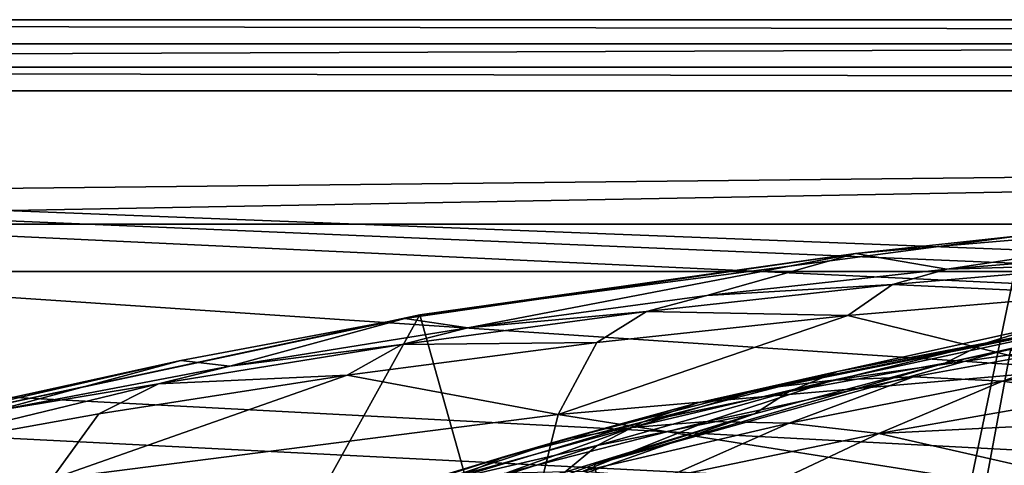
# Model space of a CAD drawing. Header units: metres. Extents: x 0 to 804, y -808 to 0.
# Tile 78 of 105: x 231 to 293, y -28 to 0. Entities that reach past the tile are written whole.
import ezdxf

# ---------------------------------------------------------------- set-up
doc = ezdxf.new("R2010")
doc.units = ezdxf.units.M

msp = doc.modelspace()

# ---------------------------------------------------------------- linework, layer by layer
at = {"layer": 'None0'}
for points in [[(743.104004, -37.838261, 2063.059814), (745.330872, -34.448139, 2063.059814), (34.402058, -4.519207, 2063.059814)], [(745.330872, -34.448139, 2063.059814), (748.720947, -32.221325, 2063.059814), (34.402058, -4.519207, 2063.059814)], [(34.402058, -4.519207, 2063.059814), (748.720947, -32.221325, 2063.059814), (788.402039, -4.519207, 2063.059814)], [(34.402058, -4.519207, 2063.059814), (64.544334, -51.518902, 2063.059814), (737.401917, -51.518902, 2063.059814)], [(743.104004, -37.838261, 2063.059814), (34.402058, -4.519207, 2063.059814), (737.401917, -51.518902, 2063.059814)], [(788.402039, -4.519207, 163.059708), (748.720947, -32.221325, 163.059708), (34.402058, -4.519207, 163.059708)], [(748.720947, -32.221325, 163.059708), (745.330872, -34.448139, 163.059708), (34.402058, -4.519207, 163.059708)], [(34.402058, -4.519207, 163.059708), (745.330872, -34.448139, 163.059708), (743.104004, -37.838261, 163.059708)], [(34.402058, -4.519207, 163.059708), (743.104004, -37.838261, 163.059708), (737.401917, -51.518902, 163.059708)], [(737.401917, -51.518902, 163.059708), (64.544334, -51.518902, 163.059708), (34.402058, -4.519207, 163.059708)], [(788.402039, -4.519207, 163.059708), (34.402058, -4.519207, 163.059708), (788.402039, -4.519207, 173.920044)], [(34.402058, -4.519207, 163.059708), (34.402058, -4.519207, 2063.059814), (788.402039, -4.519207, 173.920044)], [(788.402039, -4.519207, 173.920044), (34.402058, -4.519207, 2063.059814), (788.402039, -4.519207, 2051.920166)], [(34.402058, -4.519207, 2063.059814), (788.402039, -4.519207, 2063.059814), (788.402039, -4.519207, 2051.920166)], [(284.00412, -14.834646, 1610.717773), (312.795715, -12.37691, 1610.901001), (289.805145, -15.827066, 1716.930908)], [(312.795715, -12.37691, 1610.901001), (284.00412, -14.834646, 1610.717773), (294.573608, -13.69255, 1608.156738)], [(289.805145, -15.827066, 1716.930908), (312.795715, -12.37691, 1610.901001), (305.105103, -14.572716, 1717.225586)], [(256.348969, -18.718821, 1608.025146), (277.718262, -94.654442, 1606.036621), (294.573608, -13.69255, 1608.156738)], [(294.573608, -13.69255, 1608.156738), (284.00412, -14.834646, 1610.717773), (256.348969, -18.718821, 1608.025146)], [(277.718262, -94.654442, 1606.036621), (337.517548, -99.568741, 1605.907959), (294.573608, -13.69255, 1608.156738)], [(255.401566, -18.944498, 1610.452026), (284.00412, -14.834646, 1610.717773), (259.387146, -19.529999, 1716.190674)], [(284.00412, -14.834646, 1610.717773), (255.401566, -18.944498, 1610.452026), (256.348969, -18.718821, 1608.025146)], [(284.00412, -14.834646, 1610.717773), (274.562469, -17.479712, 1716.585938), (259.387146, -19.529999, 1716.190674)], [(274.562469, -17.479712, 1716.585938), (284.00412, -14.834646, 1610.717773), (289.805145, -15.827066, 1716.930908)], [(305.105103, -14.572716, 1717.225586), (302.015839, -15.456615, 1771.650757), (289.805145, -15.827066, 1716.930908)], [(302.015839, -15.456615, 1771.650757), (286.345734, -16.785763, 1771.216064), (289.805145, -15.827066, 1716.930908)], [(302.015839, -15.456615, 1771.650757), (299.496918, -17.4098, 1826.038086), (286.345734, -16.785763, 1771.216064)], [(314.651367, -16.563557, 615.079346), (292.132294, -20.562506, 589.770569), (321.34256, -15.217979, 562.786987)], [(321.34256, -15.217979, 562.786987), (292.132294, -20.562506, 589.770569), (295.402344, -19.538303, 563.097229)], [(289.805145, -15.827066, 1716.930908), (286.345734, -16.785763, 1771.216064), (274.562469, -17.479712, 1716.585938)], [(274.562469, -17.479712, 1716.585938), (286.345734, -16.785763, 1771.216064), (270.739502, -18.502066, 1770.708984)], [(270.739502, -18.502066, 1770.708984), (286.345734, -16.785763, 1771.216064), (283.512329, -18.755613, 1825.468384)], [(286.345734, -16.785763, 1771.216064), (299.496918, -17.4098, 1826.038086), (283.512329, -18.755613, 1825.468384)], [(314.651367, -16.563557, 615.079346), (289.675049, -21.782118, 615.342224), (292.132294, -20.562506, 589.770569)], [(293.873108, -20.853827, 618.052429), (289.675049, -21.782118, 615.342224), (314.651367, -16.563557, 615.079346)], [(259.387146, -19.529999, 1716.190674), (274.562469, -17.479712, 1716.585938), (270.739502, -18.502066, 1770.708984)], [(283.512329, -18.755613, 1825.468384), (299.496918, -17.4098, 1826.038086), (297.55014, -22.224348, 1880.271606)], [(218.649078, -26.763483, 1607.814331), (218.58223, -86.707924, 1606.244751), (256.348969, -18.718821, 1608.025146)], [(218.58223, -86.707924, 1606.244751), (277.718262, -94.654442, 1606.036621), (256.348969, -18.718821, 1608.025146)], [(256.348969, -18.718821, 1608.025146), (255.401566, -18.944498, 1610.452026), (218.649078, -26.763483, 1607.814331)], [(259.387146, -19.529999, 1716.190674), (270.739502, -18.502066, 1770.708984), (255.205383, -20.604959, 1770.129639)], [(255.205383, -20.604959, 1770.129639), (270.739502, -18.502066, 1770.708984), (267.592926, -20.467573, 1824.805908)], [(270.739502, -18.502066, 1770.708984), (283.512329, -18.755613, 1825.468384), (267.592926, -20.467573, 1824.805908)], [(282.851501, -22.306953, 563.30426), (274.004364, -24.29723, 537.21106), (303.913727, -18.271084, 510.193909)], [(303.913727, -18.271084, 510.193909), (274.004364, -24.29723, 537.21106), (278.022461, -23.41547, 511.011322)], [(282.58432, -22.859606, 484.954956), (303.913727, -18.271084, 510.193909), (278.022461, -23.41547, 511.011322)], [(301.17691, -20.193193, 458.461304), (303.913727, -18.271084, 510.193909), (282.58432, -22.859606, 484.954956)], [(295.402344, -19.538303, 563.097229), (282.851501, -22.306953, 563.30426), (303.913727, -18.271084, 510.193909)], [(255.401566, -18.944498, 1610.452026), (241.183777, -21.619293, 1610.288818), (218.649078, -26.763483, 1607.814331)], [(241.183777, -21.619293, 1610.288818), (255.401566, -18.944498, 1610.452026), (244.289108, -21.97691, 1715.745117)], [(255.401566, -18.944498, 1610.452026), (259.387146, -19.529999, 1716.190674), (244.289108, -21.97691, 1715.745117)], [(267.592926, -20.467573, 1824.805908), (283.512329, -18.755613, 1825.468384), (265.124786, -25.040169, 1878.77002)], [(265.124786, -25.040169, 1878.77002), (283.512329, -18.755613, 1825.468384), (297.55014, -22.224348, 1880.271606)], [(244.289108, -21.97691, 1715.745117), (259.387146, -19.529999, 1716.190674), (255.205383, -20.604959, 1770.129639)], [(292.132294, -20.562506, 589.770569), (282.851501, -22.306953, 563.30426), (295.402344, -19.538303, 563.097229)], [(244.289108, -21.97691, 1715.745117), (255.205383, -20.604959, 1770.129639), (239.751648, -23.093576, 1769.477905)], [(239.751648, -23.093576, 1769.477905), (255.205383, -20.604959, 1770.129639), (251.745193, -22.545198, 1824.050781)], [(255.205383, -20.604959, 1770.129639), (267.592926, -20.467573, 1824.805908), (251.745193, -22.545198, 1824.050781)], [(251.745193, -22.545198, 1824.050781), (267.592926, -20.467573, 1824.805908), (265.124786, -25.040169, 1878.77002)], [(289.675049, -21.782118, 615.342224), (279.783844, -23.566145, 589.879883), (292.132294, -20.562506, 589.770569)], [(292.132294, -20.562506, 589.770569), (279.783844, -23.566145, 589.879883), (282.851501, -22.306953, 563.30426)], [(287.687347, -22.639355, 459.049896), (301.17691, -20.193193, 458.461304), (282.58432, -22.859606, 484.954956)], [(293.327545, -22.909855, 433.308899), (301.17691, -20.193193, 458.461304), (287.687347, -22.639355, 459.049896)], [(293.327545, -22.909855, 433.308899), (307.255737, -20.625, 432.669281), (301.17691, -20.193193, 458.461304)], [(299.498688, -23.776873, 407.748627), (307.255737, -20.625, 432.669281), (293.327545, -22.909855, 433.308899)], [(293.873108, -20.853827, 618.052429), (267.435608, -28.200781, 618.244812), (289.675049, -21.782118, 615.342224)], [(267.435608, -28.200781, 618.244812), (293.873108, -20.853827, 618.052429), (280.103149, -94.914627, 619.99176)], [(280.103149, -94.914627, 619.99176), (293.873108, -20.853827, 618.052429), (339.4245, -99.678642, 620.116516)], [(218.649078, -26.763483, 1607.814331), (241.183777, -21.619293, 1610.288818), (227.079117, -24.69672, 1610.106323)], [(227.079117, -24.69672, 1610.106323), (241.183777, -21.619293, 1610.288818), (229.278351, -24.819016, 1715.249512)], [(241.183777, -21.619293, 1610.288818), (244.289108, -21.97691, 1715.745117), (229.278351, -24.819016, 1715.249512)], [(267.435608, -28.200781, 618.244812), (277.596069, -25.002136, 615.500366), (289.675049, -21.782118, 615.342224)], [(289.675049, -21.782118, 615.342224), (277.596069, -25.002136, 615.500366), (279.783844, -23.566145, 589.879883)], [(229.278351, -24.819016, 1715.249512), (244.289108, -21.97691, 1715.745117), (239.751648, -23.093576, 1769.477905)], [(265.124786, -25.040169, 1878.77002), (297.55014, -22.224348, 1880.271606), (296.177032, -29.946133, 1934.199341)], [(279.783844, -23.566145, 589.879883), (270.53244, -25.496048, 563.545837), (282.851501, -22.306953, 563.30426)], [(282.851501, -22.306953, 563.30426), (270.53244, -25.496048, 563.545837), (274.004364, -24.29723, 537.21106)], [(229.278351, -24.819016, 1715.249512), (239.751648, -23.093576, 1769.477905), (220.290787, -27.794302, 1822.262939)], [(220.290787, -27.794302, 1822.262939), (239.751648, -23.093576, 1769.477905), (235.975647, -24.98777, 1823.203125)], [(235.975647, -24.98777, 1823.203125), (251.745193, -22.545198, 1824.050781), (232.963272, -29.139597, 1876.826904)], [(251.745193, -22.545198, 1824.050781), (265.124786, -25.040169, 1878.77002), (232.963272, -29.139597, 1876.826904)], [(239.751648, -23.093576, 1769.477905), (251.745193, -22.545198, 1824.050781), (235.975647, -24.98777, 1823.203125)], [(274.578674, -25.477718, 459.721252), (282.58432, -22.859606, 484.954956), (269.825653, -25.861092, 485.549805)], [(269.825653, -25.861092, 485.549805), (282.58432, -22.859606, 484.954956), (278.022461, -23.41547, 511.011322)], [(279.801392, -25.573061, 434.038116), (287.687347, -22.639355, 459.049896), (274.578674, -25.477718, 459.721252)], [(274.578674, -25.477718, 459.721252), (287.687347, -22.639355, 459.049896), (282.58432, -22.859606, 484.954956)], [(279.801392, -25.573061, 434.038116), (293.327545, -22.909855, 433.308899), (287.687347, -22.639355, 459.049896)], [(285.488922, -26.229733, 408.513397), (293.327545, -22.909855, 433.308899), (279.801392, -25.573061, 434.038116)], [(285.488922, -26.229733, 408.513397), (299.498688, -23.776873, 407.748627), (293.327545, -22.909855, 433.308899)], [(274.004364, -24.29723, 537.21106), (265.545502, -26.601788, 511.513611), (278.022461, -23.41547, 511.011322)], [(278.022461, -23.41547, 511.011322), (265.545502, -26.601788, 511.513611), (269.825653, -25.861092, 485.549805)], [(277.596069, -25.002136, 615.500366), (267.608826, -27.002653, 590.007629), (279.783844, -23.566145, 589.879883)], [(279.783844, -23.566145, 589.879883), (267.608826, -27.002653, 590.007629), (270.53244, -25.496048, 563.545837)], [(270.53244, -25.496048, 563.545837), (261.740234, -27.692135, 537.606567), (274.004364, -24.29723, 537.21106)], [(274.004364, -24.29723, 537.21106), (261.740234, -27.692135, 537.606567), (265.545502, -26.601788, 511.513611)], [(299.498688, -23.776873, 407.748627), (285.488922, -26.229733, 408.513397), (306.193939, -25.212345, 382.38327)], [(235.975647, -24.98777, 1823.203125), (232.963272, -29.139597, 1876.826904), (220.290787, -27.794302, 1822.262939)], [(232.963272, -29.139597, 1876.826904), (265.124786, -25.040169, 1878.77002), (263.336761, -32.278755, 1932.462891)], [(267.435608, -28.200781, 618.244812), (241.829666, -37.533306, 618.489197), (277.596069, -25.002136, 615.500366)], [(241.829666, -37.533306, 618.489197), (265.549408, -28.684767, 615.678772), (277.596069, -25.002136, 615.500366)], [(267.608826, -27.002653, 590.007629), (258.411804, -29.125168, 563.822021), (270.53244, -25.496048, 563.545837)], [(270.53244, -25.496048, 563.545837), (258.411804, -29.125168, 563.822021), (261.740234, -27.692135, 537.606567)], [(266.707062, -28.628368, 434.856842), (274.578674, -25.477718, 459.721252), (261.868958, -28.725321, 460.475372)], [(261.868958, -28.725321, 460.475372), (274.578674, -25.477718, 459.721252), (269.825653, -25.861092, 485.549805)], [(265.124786, -25.040169, 1878.77002), (296.177032, -29.946133, 1934.199341), (263.336761, -32.278755, 1932.462891)], [(277.596069, -25.002136, 615.500366), (265.549408, -28.684767, 615.678772), (267.608826, -27.002653, 590.007629)], [(266.707062, -28.628368, 434.856842), (279.801392, -25.573061, 434.038116), (274.578674, -25.477718, 459.721252)], [(271.934326, -29.052488, 409.371735), (279.801392, -25.573061, 434.038116), (266.707062, -28.628368, 434.856842)], [(271.934326, -29.052488, 409.371735), (285.488922, -26.229733, 408.513397), (279.801392, -25.573061, 434.038116)], [(306.193939, -25.212345, 382.38327), (285.488922, -26.229733, 408.513397), (298.236938, -29.134571, 357.982147)], [(265.545502, -26.601788, 511.513611), (257.423431, -29.286085, 486.218231), (269.825653, -25.861092, 485.549805)], [(269.825653, -25.861092, 485.549805), (257.423431, -29.286085, 486.218231), (261.868958, -28.725321, 460.475372)], [(271.934326, -29.052488, 409.371735), (277.546997, -29.981905, 384.027832), (285.488922, -26.229733, 408.513397)], [(285.488922, -26.229733, 408.513397), (277.546997, -29.981905, 384.027832), (298.236938, -29.134571, 357.982147)], [(261.740234, -27.692135, 537.606567), (253.372681, -30.22637, 512.078308), (265.545502, -26.601788, 511.513611)], [(265.545502, -26.601788, 511.513611), (253.372681, -30.22637, 512.078308), (257.423431, -29.286085, 486.218231)], [(265.549408, -28.684767, 615.678772), (255.561829, -30.893574, 590.153748), (267.608826, -27.002653, 590.007629)], [(267.608826, -27.002653, 590.007629), (255.561829, -30.893574, 590.153748), (258.411804, -29.125168, 563.822021)], [(275.695343, -40.327435, 837.568848), (314.321686, -26.930365, 838.165894), (295.097321, -33.247612, 895.348083)], [(275.695343, -40.327435, 837.568848), (296.204163, -33.30217, 779.860901), (314.321686, -26.930365, 838.165894)], [(220.290787, -27.794302, 1822.262939), (232.963272, -29.139597, 1876.826904), (201.103622, -34.517273, 1874.442505)], [(258.411804, -29.125168, 563.822021), (249.718109, -31.540806, 538.051392), (261.740234, -27.692135, 537.606567)], [(261.740234, -27.692135, 537.606567), (249.718109, -31.540806, 538.051392), (253.372681, -30.22637, 512.078308)], [(241.829666, -37.533306, 618.489197), (267.435608, -28.200781, 618.244812), (280.103149, -94.914627, 619.99176)]]:
    msp.add_3dface(points, dxfattribs=at)
at = {"layer": 'None012311'}
for points in [[(804.032654, 0), (0, 0), (802.505432, -1.527202, 175)], [(0, 0), (1.527202, -1.527202, 175), (802.505432, -1.527202, 175)], [(804.032654, 0), (3.000114, -3.000114), (0, 0)], [(801.032532, -3.000114), (3.000114, -3.000114), (804.032654, 0)], [(1.527202, -1.527202, 175), (20.92194, -15.961353, 175), (802.505432, -1.527202, 175)], [(20.92194, -15.961353, 175), (783.111084, -15.961353, 175), (802.505432, -1.527202, 175)], [(801.032532, -3.000114), (799.531494, -4.501135, 172), (3.000114, -3.000114)], [(799.531494, -4.501135, 172), (4.501135, -4.501135, 172), (3.000114, -3.000114)], [(4.501135, -4.501135, 172), (799.531494, -4.501135, 172), (20.92194, -12.961353, 172)], [(20.92194, -12.961353, 172), (799.531494, -4.501135, 172), (783.111084, -12.961353, 172)], [(783.111084, -12.961353, 160.059708), (20.92194, -12.961353, 160.059708), (783.111084, -12.961353, 172)], [(20.92194, -12.961353, 160.059708), (20.92194, -12.961353, 172), (783.111084, -12.961353, 172)], [(783.111084, -12.961353, 160.059708), (742.463989, -50.772301, 160.059708), (20.92194, -12.961353, 160.059708)], [(742.463989, -50.772301, 160.059708), (61.568443, -50.772301, 160.059708), (20.92194, -12.961353, 160.059708)], [(783.111084, -15.961353, 163.059708), (20.92194, -15.961353, 163.059708), (744.424927, -52.504349, 163.059708)], [(744.424927, -52.504349, 163.059708), (20.92194, -15.961353, 163.059708), (59.607487, -52.50436, 163.059708)], [(783.111084, -15.961353, 175), (20.92194, -15.961353, 175), (783.111084, -15.961353, 163.059708)], [(20.92194, -15.961353, 175), (20.92194, -15.961353, 163.059708), (783.111084, -15.961353, 163.059708)]]:
    msp.add_3dface(points, dxfattribs=at)

doc.saveas('drawing.dxf')
